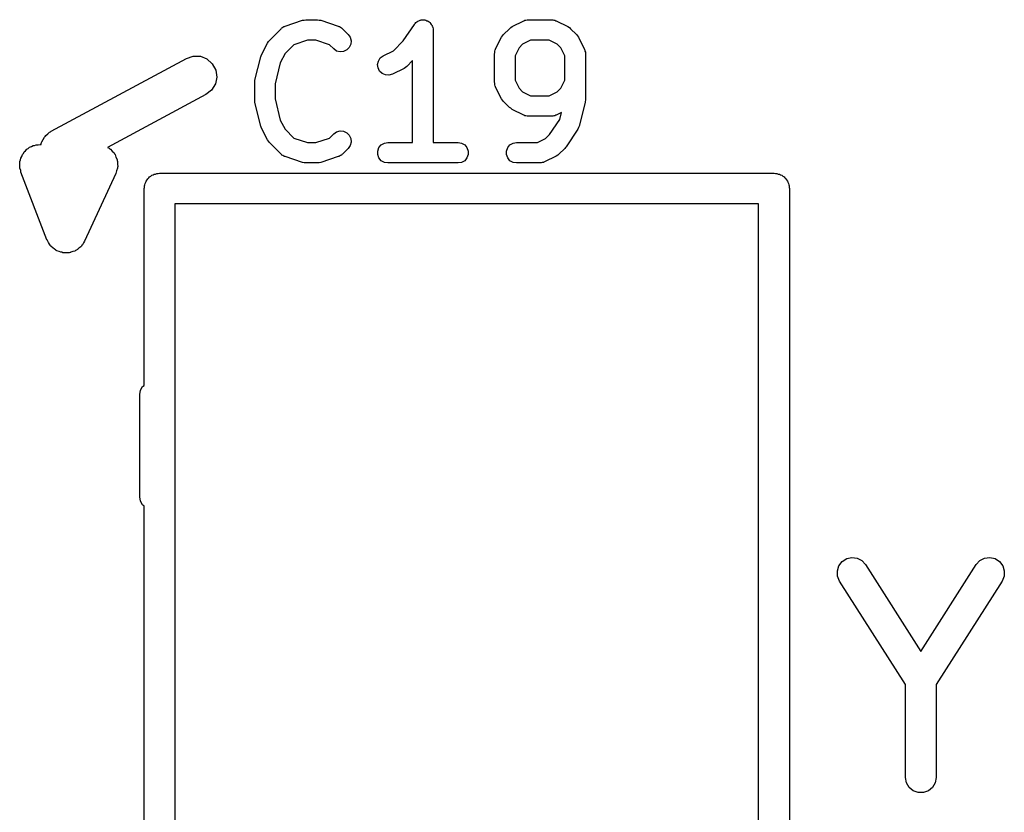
# Model space of a CAD drawing. Extents: x 83.4 to 168.1, y -157.3 to -85.4.
# Tile 47 of 60: x 140.3 to 145.1, y -107.9 to -104. Entities that reach past the tile are written whole.
import ezdxf

# ---------------------------------------------------------------- set-up
doc = ezdxf.new("R2010")
doc.units = 0
doc.header["$MEASUREMENT"] = 0
doc.layers.add('BLACK', color=7, linetype='CONTINUOUS')

msp = doc.modelspace()

# ---------------------------------------------------------------- linework, layer by layer
at = {"layer": 'Black'}
for p, q in [((141.628, -104.013), (141.714, -103.985)), ((141.714, -103.985), (141.722, -103.984)), ((141.722, -103.984), (141.73, -103.982)), ((141.73, -103.982), (141.787, -103.982)), ((141.787, -103.982), (141.795, -103.984)), ((141.795, -103.984), (141.803, -103.985)), ((141.803, -103.985), (141.888, -104.013)), ((142.261, -104.003), (142.263, -104)), ((142.263, -104), (142.267, -103.996)), ((142.267, -103.996), (142.272, -103.992)), ((142.272, -103.992), (142.274, -103.991)), ((142.274, -103.991), (142.276, -103.989)), ((142.276, -103.989), (142.282, -103.987)), ((142.282, -103.987), (142.287, -103.984)), ((142.287, -103.984), (142.29, -103.984)), ((142.29, -103.984), (142.292, -103.983)), ((142.292, -103.983), (142.298, -103.983)), ((142.298, -103.983), (142.304, -103.982)), ((142.304, -103.982), (142.307, -103.983)), ((142.307, -103.983), (142.31, -103.983)), ((142.31, -103.983), (142.315, -103.985)), ((142.315, -103.985), (142.321, -103.987)), ((142.321, -103.987), (142.324, -103.988)), ((142.324, -103.988), (142.326, -103.989)), ((142.326, -103.989), (142.331, -103.993)), ((142.331, -103.993), (142.336, -103.996)), ((142.336, -103.996), (142.337, -103.998)), ((142.337, -103.998), (142.339, -104)), ((142.339, -104), (142.342, -104.005)), ((142.736, -104.016), (142.793, -103.988)), ((142.793, -103.988), (142.796, -103.987)), ((142.796, -103.987), (142.798, -103.985)), ((142.798, -103.985), (142.804, -103.984)), ((142.804, -103.984), (142.81, -103.983)), ((142.81, -103.983), (142.813, -103.983)), ((142.813, -103.983), (142.815, -103.982)), ((142.815, -103.982), (142.93, -103.982)), ((142.93, -103.982), (142.933, -103.983)), ((142.933, -103.983), (142.935, -103.983)), ((142.935, -103.983), (142.941, -103.984)), ((142.941, -103.984), (142.947, -103.985)), ((142.947, -103.985), (142.949, -103.987)), ((142.949, -103.987), (142.952, -103.988)), ((142.952, -103.988), (143.009, -104.016)), ((141.552, -104.083), (141.609, -104.026)), ((141.609, -104.026), (141.611, -104.024)), ((141.611, -104.024), (141.613, -104.022)), ((141.613, -104.022), (141.618, -104.019)), ((141.618, -104.019), (141.623, -104.016)), ((141.623, -104.016), (141.626, -104.015)), ((141.626, -104.015), (141.628, -104.013)), ((141.888, -104.013), (141.891, -104.015)), ((141.891, -104.015), (141.894, -104.016)), ((141.894, -104.016), (141.899, -104.019)), ((141.899, -104.019), (141.904, -104.022)), ((141.904, -104.022), (141.906, -104.024)), ((141.906, -104.024), (141.908, -104.026)), ((141.908, -104.026), (141.937, -104.054)), ((142.205, -104.086), (142.26, -104.005)), ((142.26, -104.005), (142.261, -104.003)), ((142.342, -104.005), (142.346, -104.01)), ((142.346, -104.01), (142.347, -104.013)), ((142.347, -104.013), (142.348, -104.015)), ((142.348, -104.015), (142.349, -104.021)), ((142.349, -104.021), (142.351, -104.027)), ((142.351, -104.027), (142.351, -104.03)), ((142.351, -104.03), (142.351, -104.032)), ((142.351, -104.032), (142.351, -104.582)), ((142.694, -104.054), (142.723, -104.026)), ((142.723, -104.026), (142.73, -104.021)), ((142.73, -104.021), (142.736, -104.016)), ((143.009, -104.016), (143.016, -104.021)), ((143.016, -104.021), (143.022, -104.026)), ((143.022, -104.026), (143.051, -104.054)), ((141.514, -104.153), (141.542, -104.096)), ((141.542, -104.096), (141.547, -104.089)), ((141.547, -104.089), (141.552, -104.083)), ((141.738, -104.082), (141.671, -104.105)), ((141.779, -104.082), (141.738, -104.082)), ((141.846, -104.105), (141.779, -104.082)), ((141.937, -104.054), (141.946, -104.068)), ((141.946, -104.068), (141.951, -104.085)), ((141.951, -104.085), (141.949, -104.102)), ((142.157, -104.134), (142.205, -104.086)), ((142.656, -104.124), (142.685, -104.067)), ((142.685, -104.067), (142.69, -104.061)), ((142.69, -104.061), (142.694, -104.054)), ((142.827, -104.082), (142.788, -104.102)), ((142.918, -104.082), (142.827, -104.082)), ((142.957, -104.102), (142.918, -104.082)), ((143.051, -104.054), (143.055, -104.061)), ((143.055, -104.061), (143.06, -104.067)), ((143.06, -104.067), (143.089, -104.124)), ((141.671, -104.105), (141.628, -104.148)), ((141.866, -104.125), (141.846, -104.105)), ((141.88, -104.135), (141.866, -104.125)), ((141.897, -104.139), (141.88, -104.135)), ((141.914, -104.138), (141.897, -104.139)), ((141.93, -104.13), (141.914, -104.138)), ((141.942, -104.118), (141.93, -104.13)), ((141.949, -104.102), (141.942, -104.118)), ((142.107, -104.159), (142.157, -104.134)), ((142.651, -104.147), (142.652, -104.144)), ((142.652, -104.141), (142.653, -104.135)), ((142.652, -104.144), (142.652, -104.141)), ((142.653, -104.135), (142.654, -104.129)), ((142.654, -104.129), (142.656, -104.127)), ((142.656, -104.127), (142.656, -104.124)), ((142.771, -104.119), (142.751, -104.158)), ((142.788, -104.102), (142.771, -104.119)), ((142.974, -104.119), (142.957, -104.102)), ((142.994, -104.158), (142.974, -104.119)), ((143.089, -104.124), (143.09, -104.127)), ((143.09, -104.127), (143.091, -104.129)), ((143.091, -104.129), (143.092, -104.135)), ((143.092, -104.135), (143.094, -104.141)), ((143.094, -104.141), (143.094, -104.144)), ((143.094, -104.144), (143.094, -104.147)), ((140.487, -104.527), (141.147, -104.171)), ((141.147, -104.171), (141.18, -104.16)), ((141.18, -104.16), (141.215, -104.161)), ((141.215, -104.161), (141.247, -104.174)), ((141.247, -104.174), (141.273, -104.197)), ((141.481, -104.277), (141.51, -104.163)), ((141.51, -104.163), (141.512, -104.158)), ((141.512, -104.158), (141.514, -104.153)), ((141.605, -104.193), (141.58, -104.296)), ((141.628, -104.148), (141.605, -104.193)), ((142.08, -104.201), (142.084, -104.184)), ((142.084, -104.184), (142.093, -104.169)), ((142.093, -104.169), (142.107, -104.159)), ((142.251, -104.182), (142.222, -104.211)), ((142.251, -104.582), (142.251, -104.182)), ((142.651, -104.289), (142.651, -104.147)), ((142.751, -104.158), (142.751, -104.278)), ((142.994, -104.278), (142.994, -104.158)), ((143.094, -104.147), (143.094, -104.375)), ((141.273, -104.197), (141.29, -104.228)), ((141.29, -104.228), (141.295, -104.262)), ((142.082, -104.218), (142.08, -104.201)), ((142.09, -104.234), (142.082, -104.218)), ((142.102, -104.245), (142.09, -104.234)), ((142.209, -104.22), (142.152, -104.248)), ((142.216, -104.215), (142.209, -104.22)), ((142.222, -104.211), (142.216, -104.215)), ((141.295, -104.262), (141.288, -104.296)), ((141.48, -104.289), (141.481, -104.283)), ((141.48, -104.375), (141.48, -104.289)), ((141.481, -104.283), (141.481, -104.277)), ((142.118, -104.252), (142.102, -104.245)), ((142.135, -104.253), (142.118, -104.252)), ((142.152, -104.248), (142.135, -104.253)), ((142.652, -104.292), (142.651, -104.289)), ((142.751, -104.278), (142.771, -104.317)), ((142.974, -104.317), (142.994, -104.278)), ((141.269, -104.326), (141.242, -104.347)), ((141.288, -104.296), (141.269, -104.326)), ((141.58, -104.296), (141.58, -104.369)), ((142.652, -104.295), (142.652, -104.292)), ((142.653, -104.301), (142.652, -104.295)), ((142.654, -104.307), (142.653, -104.301)), ((142.656, -104.309), (142.654, -104.307)), ((142.656, -104.312), (142.656, -104.309)), ((142.685, -104.369), (142.656, -104.312)), ((142.771, -104.317), (142.788, -104.334)), ((142.788, -104.334), (142.827, -104.354)), ((142.918, -104.354), (142.957, -104.334)), ((142.957, -104.334), (142.974, -104.317)), ((141.242, -104.347), (140.762, -104.606)), ((141.481, -104.381), (141.48, -104.375)), ((141.481, -104.387), (141.481, -104.381)), ((141.58, -104.369), (141.605, -104.472)), ((142.69, -104.375), (142.685, -104.369)), ((142.694, -104.382), (142.69, -104.375)), ((142.723, -104.411), (142.694, -104.382)), ((142.827, -104.354), (142.918, -104.354)), ((143.094, -104.375), (143.093, -104.381)), ((143.093, -104.381), (143.093, -104.387)), ((141.51, -104.502), (141.481, -104.387)), ((142.73, -104.415), (142.723, -104.411)), ((142.736, -104.42), (142.73, -104.415)), ((142.793, -104.448), (142.736, -104.42)), ((143.093, -104.387), (143.064, -104.502)), ((141.605, -104.472), (141.628, -104.517)), ((142.796, -104.449), (142.793, -104.448)), ((142.798, -104.451), (142.796, -104.449)), ((142.804, -104.452), (142.798, -104.451)), ((142.81, -104.453), (142.804, -104.452)), ((142.813, -104.453), (142.81, -104.453)), ((142.815, -104.454), (142.813, -104.453)), ((142.93, -104.454), (142.815, -104.454)), ((142.919, -104.543), (142.969, -104.469)), ((142.933, -104.453), (142.93, -104.454)), ((142.935, -104.453), (142.933, -104.453)), ((142.941, -104.452), (142.935, -104.453)), ((142.947, -104.451), (142.941, -104.452)), ((142.949, -104.449), (142.947, -104.451)), ((142.952, -104.448), (142.949, -104.449)), ((142.977, -104.436), (142.952, -104.448)), ((142.969, -104.469), (142.977, -104.436)), ((140.479, -104.532), (140.483, -104.53)), ((140.483, -104.53), (140.487, -104.527)), ((141.512, -104.507), (141.51, -104.502)), ((141.514, -104.512), (141.512, -104.507)), ((141.542, -104.569), (141.514, -104.512)), ((141.628, -104.517), (141.671, -104.56)), ((141.866, -104.54), (141.88, -104.53)), ((141.88, -104.53), (141.897, -104.525)), ((141.897, -104.525), (141.914, -104.527)), ((141.914, -104.527), (141.93, -104.534)), ((143.057, -104.517), (143, -104.603)), ((143.061, -104.509), (143.057, -104.517)), ((143.064, -104.502), (143.061, -104.509)), ((140.44, -104.582), (140.441, -104.578)), ((140.441, -104.578), (140.448, -104.567)), ((140.448, -104.567), (140.454, -104.556)), ((140.454, -104.556), (140.457, -104.552)), ((140.457, -104.552), (140.46, -104.548)), ((140.46, -104.548), (140.47, -104.54)), ((140.47, -104.54), (140.479, -104.532)), ((141.547, -104.575), (141.542, -104.569)), ((141.552, -104.582), (141.547, -104.575)), ((141.671, -104.56), (141.738, -104.582)), ((141.779, -104.582), (141.846, -104.56)), ((141.846, -104.56), (141.866, -104.54)), ((141.93, -104.534), (141.942, -104.546)), ((141.942, -104.546), (141.949, -104.562)), ((141.949, -104.562), (141.951, -104.58)), ((142.861, -104.582), (142.9, -104.563)), ((142.9, -104.563), (142.919, -104.543)), ((140.355, -104.628), (140.362, -104.622)), ((140.362, -104.622), (140.368, -104.614)), ((140.368, -104.614), (140.375, -104.611)), ((140.375, -104.611), (140.381, -104.605)), ((140.381, -104.605), (140.39, -104.602)), ((140.39, -104.602), (140.398, -104.597)), ((140.398, -104.597), (140.406, -104.596)), ((140.406, -104.596), (140.414, -104.593)), ((140.414, -104.593), (140.423, -104.593)), ((140.423, -104.593), (140.433, -104.591)), ((140.433, -104.591), (140.438, -104.591)), ((140.438, -104.587), (140.44, -104.582)), ((140.438, -104.591), (140.438, -104.587)), ((140.762, -104.606), (140.769, -104.609)), ((140.769, -104.609), (140.772, -104.612)), ((140.772, -104.612), (140.776, -104.614)), ((140.776, -104.614), (140.785, -104.624)), ((140.785, -104.624), (140.794, -104.633)), ((141.609, -104.639), (141.552, -104.582)), ((141.738, -104.582), (141.779, -104.582)), ((141.937, -104.611), (141.908, -104.639)), ((141.946, -104.596), (141.937, -104.611)), ((141.951, -104.58), (141.946, -104.596)), ((142.081, -104.624), (142.086, -104.607)), ((142.081, -104.641), (142.081, -104.624)), ((142.086, -104.607), (142.098, -104.594)), ((142.098, -104.594), (142.113, -104.585)), ((142.113, -104.585), (142.13, -104.582)), ((142.13, -104.582), (142.251, -104.582)), ((142.351, -104.582), (142.473, -104.582)), ((142.473, -104.582), (142.49, -104.585)), ((142.49, -104.585), (142.505, -104.594)), ((142.505, -104.594), (142.516, -104.607)), ((142.516, -104.607), (142.522, -104.624)), ((142.522, -104.624), (142.522, -104.641)), ((142.709, -104.624), (142.715, -104.607)), ((142.709, -104.641), (142.709, -104.624)), ((142.715, -104.607), (142.726, -104.594)), ((142.726, -104.594), (142.741, -104.585)), ((142.741, -104.585), (142.758, -104.582)), ((142.758, -104.582), (142.861, -104.582)), ((142.994, -104.611), (142.965, -104.639)), ((142.997, -104.606), (142.994, -104.611)), ((143, -104.603), (142.997, -104.606)), ((140.334, -104.674), (140.337, -104.666)), ((140.334, -104.683), (140.334, -104.674)), ((140.337, -104.666), (140.338, -104.659)), ((140.338, -104.659), (140.343, -104.65)), ((140.343, -104.65), (140.346, -104.641)), ((140.346, -104.641), (140.351, -104.635)), ((140.351, -104.635), (140.355, -104.628)), ((140.794, -104.633), (140.796, -104.638)), ((140.796, -104.638), (140.799, -104.641)), ((140.799, -104.641), (140.803, -104.653)), ((140.803, -104.653), (140.809, -104.665)), ((140.809, -104.665), (140.809, -104.669)), ((140.809, -104.669), (140.811, -104.674)), ((140.811, -104.674), (140.811, -104.687)), ((141.611, -104.641), (141.609, -104.639)), ((141.613, -104.643), (141.611, -104.641)), ((141.618, -104.646), (141.613, -104.643)), ((141.623, -104.649), (141.618, -104.646)), ((141.626, -104.65), (141.623, -104.649)), ((141.628, -104.651), (141.626, -104.65)), ((141.714, -104.68), (141.628, -104.651)), ((141.888, -104.651), (141.803, -104.68)), ((141.891, -104.65), (141.888, -104.651)), ((141.894, -104.649), (141.891, -104.65)), ((141.899, -104.646), (141.894, -104.649)), ((141.904, -104.643), (141.899, -104.646)), ((141.906, -104.641), (141.904, -104.643)), ((141.908, -104.639), (141.906, -104.641)), ((142.086, -104.657), (142.081, -104.641)), ((142.098, -104.671), (142.086, -104.657)), ((142.113, -104.679), (142.098, -104.671)), ((142.505, -104.671), (142.49, -104.679)), ((142.516, -104.657), (142.505, -104.671)), ((142.522, -104.641), (142.516, -104.657)), ((142.715, -104.657), (142.709, -104.641)), ((142.726, -104.671), (142.715, -104.657)), ((142.741, -104.679), (142.726, -104.671)), ((142.952, -104.648), (142.895, -104.677)), ((142.959, -104.644), (142.952, -104.648)), ((142.965, -104.639), (142.959, -104.644)), ((140.333, -104.693), (140.334, -104.683)), ((140.334, -104.701), (140.333, -104.693)), ((140.334, -104.708), (140.334, -104.701)), ((140.338, -104.718), (140.334, -104.708)), ((140.339, -104.727), (140.338, -104.718)), ((140.806, -104.721), (140.803, -104.733)), ((140.811, -104.708), (140.806, -104.721)), ((140.811, -104.687), (140.812, -104.699)), ((140.812, -104.699), (140.811, -104.704)), ((140.811, -104.704), (140.811, -104.708)), ((141.722, -104.681), (141.714, -104.68)), ((141.73, -104.682), (141.722, -104.681)), ((141.787, -104.682), (141.73, -104.682)), ((141.795, -104.681), (141.787, -104.682)), ((141.803, -104.68), (141.795, -104.681)), ((142.13, -104.682), (142.113, -104.679)), ((142.473, -104.682), (142.13, -104.682)), ((142.49, -104.679), (142.473, -104.682)), ((142.758, -104.682), (142.741, -104.679)), ((142.873, -104.682), (142.758, -104.682)), ((142.875, -104.682), (142.873, -104.682)), ((142.878, -104.682), (142.875, -104.682)), ((142.884, -104.68), (142.878, -104.682)), ((142.89, -104.679), (142.884, -104.68)), ((142.892, -104.678), (142.89, -104.679)), ((142.895, -104.677), (142.892, -104.678)), ((140.466, -105.057), (140.339, -104.727)), ((140.803, -104.733), (140.65, -105.063)), ((140.948, -104.776), (140.951, -104.77)), ((140.951, -104.77), (140.955, -104.765)), ((140.955, -104.765), (140.958, -104.759)), ((140.958, -104.759), (140.963, -104.755)), ((140.963, -104.755), (140.967, -104.75)), ((140.967, -104.75), (140.973, -104.747)), ((140.973, -104.747), (140.978, -104.742)), ((140.978, -104.742), (140.984, -104.74)), ((140.984, -104.74), (140.99, -104.737)), ((140.99, -104.737), (140.996, -104.736)), ((140.996, -104.736), (141.002, -104.733)), ((141.002, -104.733), (141.009, -104.733)), ((141.009, -104.733), (141.015, -104.732)), ((141.015, -104.732), (144.015, -104.732)), ((144.015, -104.732), (144.022, -104.733)), ((144.022, -104.733), (144.029, -104.733)), ((144.029, -104.733), (144.035, -104.736)), ((144.035, -104.736), (144.041, -104.737)), ((144.041, -104.737), (144.047, -104.74)), ((144.047, -104.74), (144.053, -104.742)), ((144.053, -104.742), (144.058, -104.747)), ((144.058, -104.747), (144.064, -104.75)), ((144.064, -104.75), (144.068, -104.755)), ((144.068, -104.755), (144.073, -104.759)), ((144.073, -104.759), (144.076, -104.765)), ((144.076, -104.765), (144.08, -104.77)), ((144.08, -104.77), (144.083, -104.776)), ((140.94, -104.807), (140.942, -104.801)), ((140.94, -105.768), (140.94, -104.807)), ((140.942, -104.794), (140.944, -104.788)), ((140.942, -104.801), (140.942, -104.794)), ((140.944, -104.788), (140.945, -104.782)), ((140.945, -104.782), (140.948, -104.776)), ((144.083, -104.776), (144.086, -104.782)), ((144.086, -104.782), (144.087, -104.788)), ((144.087, -104.788), (144.089, -104.794)), ((144.089, -104.794), (144.089, -104.801)), ((144.089, -104.801), (144.09, -104.807)), ((144.09, -104.807), (144.09, -109.807)), ((141.09, -104.882), (141.09, -109.732)), ((143.94, -104.882), (141.09, -104.882)), ((143.94, -109.732), (143.94, -104.882)), ((140.468, -105.059), (140.466, -105.057)), ((140.468, -105.061), (140.468, -105.059)), ((140.474, -105.07), (140.468, -105.061)), ((140.478, -105.079), (140.474, -105.07)), ((140.482, -105.083), (140.478, -105.079)), ((140.484, -105.087), (140.482, -105.083)), ((140.486, -105.088), (140.484, -105.087)), ((140.487, -105.09), (140.486, -105.088)), ((140.495, -105.096), (140.487, -105.09)), ((140.503, -105.103), (140.495, -105.096)), ((140.507, -105.106), (140.503, -105.103)), ((140.511, -105.109), (140.507, -105.106)), ((140.611, -105.107), (140.606, -105.109)), ((140.613, -105.105), (140.611, -105.107)), ((140.615, -105.105), (140.613, -105.105)), ((140.622, -105.098), (140.615, -105.105)), ((140.631, -105.092), (140.622, -105.098)), ((140.634, -105.088), (140.631, -105.092)), ((140.637, -105.084), (140.634, -105.088)), ((140.639, -105.082), (140.637, -105.084)), ((140.64, -105.081), (140.639, -105.082)), ((140.645, -105.072), (140.64, -105.081)), ((140.65, -105.063), (140.645, -105.072)), ((140.513, -105.11), (140.511, -105.109)), ((140.515, -105.111), (140.513, -105.11)), ((140.525, -105.114), (140.515, -105.111)), ((140.534, -105.118), (140.525, -105.114)), ((140.539, -105.118), (140.534, -105.118)), ((140.544, -105.12), (140.539, -105.118)), ((140.546, -105.12), (140.544, -105.12)), ((140.548, -105.121), (140.546, -105.12)), ((140.559, -105.12), (140.548, -105.121)), ((140.569, -105.121), (140.559, -105.12)), ((140.574, -105.12), (140.569, -105.121)), ((140.579, -105.119), (140.574, -105.12)), ((140.581, -105.119), (140.579, -105.119)), ((140.583, -105.118), (140.581, -105.119)), ((140.592, -105.114), (140.583, -105.118)), ((140.602, -105.112), (140.592, -105.114)), ((140.606, -105.109), (140.602, -105.112)), ((140.923, -105.792), (140.933, -105.774)), ((140.933, -105.774), (140.94, -105.768)), ((140.919, -105.813), (140.923, -105.792)), ((140.919, -106.313), (140.919, -105.813)), ((140.923, -106.333), (140.919, -106.313)), ((140.933, -106.351), (140.923, -106.333)), ((140.94, -106.358), (140.933, -106.351)), ((140.94, -109.807), (140.94, -106.358)), ((144.332, -106.649), (144.348, -106.628)), ((144.348, -106.628), (144.37, -106.614)), ((144.37, -106.614), (144.395, -106.609)), ((144.395, -106.609), (144.421, -106.612)), ((144.421, -106.612), (144.444, -106.624)), ((144.444, -106.624), (144.462, -106.643)), ((144.462, -106.643), (144.732, -107.068)), ((144.732, -107.068), (145.002, -106.643)), ((145.002, -106.643), (145.019, -106.624)), ((145.019, -106.624), (145.042, -106.612)), ((145.042, -106.612), (145.068, -106.609)), ((145.068, -106.609), (145.094, -106.614)), ((145.094, -106.614), (145.116, -106.628)), ((145.116, -106.628), (145.132, -106.649)), ((144.324, -106.674), (144.332, -106.649)), ((144.325, -106.7), (144.324, -106.674)), ((145.132, -106.649), (145.139, -106.674)), ((145.139, -106.674), (145.138, -106.7)), ((144.335, -106.724), (144.325, -106.7)), ((144.657, -107.229), (144.335, -106.724)), ((145.128, -106.724), (144.807, -107.229)), ((145.138, -106.7), (145.128, -106.724)), ((144.657, -107.683), (144.657, -107.229)), ((144.807, -107.229), (144.807, -107.683)), ((144.661, -107.709), (144.657, -107.683)), ((144.807, -107.683), (144.802, -107.709)), ((144.674, -107.732), (144.661, -107.709)), ((144.694, -107.748), (144.674, -107.732)), ((144.719, -107.757), (144.694, -107.748)), ((144.769, -107.748), (144.745, -107.757)), ((144.789, -107.732), (144.769, -107.748)), ((144.802, -107.709), (144.789, -107.732)), ((144.745, -107.757), (144.719, -107.757))]:
    msp.add_line(p, q, dxfattribs=at)

doc.saveas('drawing.dxf')
